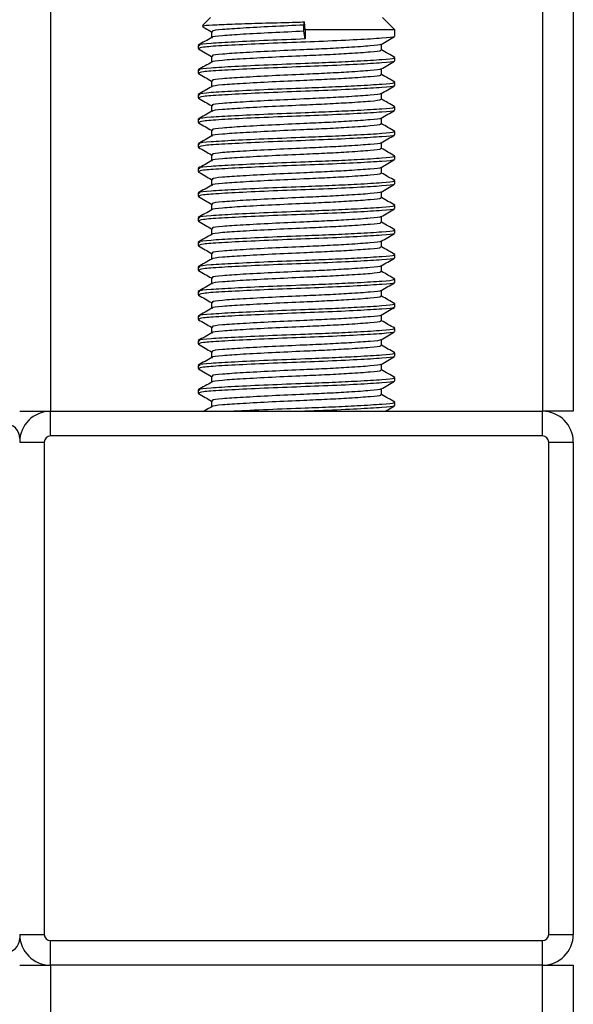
# Model space of a CAD drawing. Header units: millimetres. Extents: x 0 to 420, y 0 to 297.
# Tile 77 of 124: x 209.83 to 211.45, y 198.21 to 201.1. Entities that reach past the tile are written whole.
import ezdxf

# ---------------------------------------------------------------- set-up
doc = ezdxf.new("R2010")
doc.units = ezdxf.units.MM

msp = doc.modelspace()

# ---------------------------------------------------------------- linework, layer by layer
at = {"color": 7, "linetype": 'Continuous', "lineweight": 25}
for p, q in [((209.91918, 233.82723), (209.91918, 199.94886)), ((211.36081, 233.82723), (211.36081, 199.94886)), ((211.45091, 233.82723), (211.45091, 199.94886)), ((210.38771, 201.10217), (210.36431, 201.07877)), ((210.92832, 201.06613), (210.89228, 201.10217)), ((210.66161, 201.07964), (210.66301, 201.08898)), ((210.66161, 201.06162), (210.66161, 201.07964)), ((210.66499, 201.06613), (210.66301, 201.08898)), ((210.39068, 201.06056), (210.39068, 201.04306)), ((210.66499, 201.0391), (210.66161, 201.06162)), ((210.66499, 201.06613), (210.66499, 201.0391)), ((210.92832, 201.06613), (210.66499, 201.06613)), ((210.92832, 201.04708), (210.92832, 201.06613)), ((210.35167, 201.02006), (210.35167, 201.01102)), ((210.8893, 201.0065), (210.8893, 201.02407)), ((210.35207, 201.01039), (210.3545, 201.00999)), ((210.39068, 200.98848), (210.39068, 200.97098)), ((210.92832, 200.97499), (210.92832, 200.984)), ((210.35167, 200.94798), (210.35167, 200.93894)), ((210.35207, 200.93831), (210.3545, 200.93791)), ((210.8893, 200.93442), (210.8893, 200.95199)), ((210.39068, 200.9164), (210.39068, 200.8989)), ((210.92832, 200.90291), (210.92832, 200.91192)), ((210.35167, 200.8759), (210.35167, 200.86686)), ((210.8893, 200.86234), (210.8893, 200.87991)), ((210.35207, 200.86623), (210.3545, 200.86583)), ((210.39068, 200.84432), (210.39068, 200.82681)), ((210.92832, 200.83083), (210.92832, 200.83984)), ((210.35167, 200.80382), (210.35167, 200.79477)), ((210.35207, 200.79415), (210.3545, 200.79375)), ((210.8893, 200.79026), (210.8893, 200.80783)), ((210.39068, 200.77224), (210.39068, 200.75473)), ((210.92832, 200.75875), (210.92832, 200.76776)), ((210.35167, 200.73174), (210.35167, 200.72269)), ((210.8893, 200.71817), (210.8893, 200.73574)), ((210.35207, 200.72206), (210.3545, 200.72166)), ((210.39068, 200.70015), (210.39068, 200.68265)), ((210.92832, 200.68667), (210.92832, 200.69568)), ((210.35167, 200.65966), (210.35167, 200.65061)), ((210.35207, 200.64998), (210.3545, 200.64958)), ((210.8893, 200.64609), (210.8893, 200.66366)), ((210.39068, 200.62807), (210.39068, 200.61057)), ((210.92832, 200.61459), (210.92832, 200.6236)), ((210.35167, 200.58757), (210.35167, 200.57853)), ((210.8893, 200.57401), (210.8893, 200.59158)), ((210.35207, 200.5779), (210.3545, 200.5775)), ((210.39068, 200.55599), (210.39068, 200.53849)), ((210.92832, 200.5425), (210.92832, 200.55151)), ((210.35167, 200.51549), (210.35167, 200.50645)), ((210.35207, 200.50582), (210.3545, 200.50542)), ((210.8893, 200.50193), (210.8893, 200.5195)), ((210.39068, 200.48391), (210.39068, 200.46641)), ((210.92832, 200.47042), (210.92832, 200.47943)), ((210.35167, 200.44341), (210.35167, 200.43437)), ((210.8893, 200.42985), (210.8893, 200.44742)), ((210.35207, 200.43374), (210.3545, 200.43334)), ((210.39068, 200.41183), (210.39068, 200.39432)), ((210.92832, 200.39834), (210.92832, 200.40735)), ((210.35167, 200.37133), (210.35167, 200.36228)), ((210.35207, 200.36166), (210.3545, 200.36126)), ((210.8893, 200.35777), (210.8893, 200.37534)), ((210.39068, 200.33975), (210.39068, 200.32224)), ((210.92832, 200.32626), (210.92832, 200.33527)), ((210.35167, 200.29925), (210.35167, 200.2902)), ((210.8893, 200.28568), (210.8893, 200.30325)), ((210.35207, 200.28957), (210.3545, 200.28917)), ((210.39068, 200.26766), (210.39068, 200.25016)), ((210.92832, 200.25418), (210.92832, 200.26319)), ((210.35167, 200.22717), (210.35167, 200.21812)), ((210.35207, 200.21749), (210.3545, 200.21709)), ((210.8893, 200.2136), (210.8893, 200.23117)), ((210.39068, 200.19558), (210.39068, 200.17808)), ((210.92832, 200.1821), (210.92832, 200.19111)), ((210.35167, 200.15508), (210.35167, 200.14604)), ((210.8893, 200.14152), (210.8893, 200.15909)), ((210.35207, 200.14541), (210.3545, 200.14501)), ((210.39068, 200.1235), (210.39068, 200.106)), ((210.92832, 200.11001), (210.92832, 200.11902)), ((210.35167, 200.083), (210.35167, 200.07396)), ((210.35207, 200.07333), (210.3545, 200.07293)), ((210.8893, 200.06944), (210.8893, 200.08701)), ((210.39068, 200.05142), (210.39068, 200.03392)), ((210.92832, 200.03793), (210.92832, 200.04694)), ((210.35167, 200.01092), (210.35167, 200.00188)), ((210.8893, 199.99736), (210.8893, 200.01493)), ((210.35207, 200.00125), (210.3545, 200.00085)), ((210.39068, 199.97934), (210.39068, 199.96184)), ((209.82907, 199.94886), (209.91918, 199.94886)), ((209.91918, 199.87678), (209.91918, 199.94886)), ((209.91918, 199.94886), (211.36081, 199.94886)), ((210.92832, 199.96585), (210.92832, 199.97486)), ((211.45091, 199.94886), (211.36081, 199.94886)), ((211.36081, 199.87678), (211.36081, 199.94886)), ((211.36081, 199.87678), (209.91918, 199.87678)), ((209.82907, 199.85876), (209.90116, 199.85876)), ((209.90116, 199.85876), (209.90116, 198.41713)), ((211.37883, 198.41713), (211.37883, 199.85876)), ((211.37883, 199.85876), (211.45091, 199.85876)), ((211.45091, 199.85876), (211.45091, 198.41713)), ((209.82907, 198.41713), (209.90116, 198.41713)), ((209.91918, 198.39911), (211.36081, 198.39911)), ((209.91918, 198.32703), (209.91918, 198.39911)), ((211.36081, 198.32703), (211.36081, 198.39911)), ((211.37883, 198.41713), (211.45091, 198.41713)), ((209.82907, 198.32703), (209.91918, 198.32703)), ((211.36081, 198.32703), (209.91918, 198.32703)), ((209.91918, 198.32703), (209.91918, 197.89454)), ((211.36081, 197.89454), (211.36081, 198.32703)), ((211.36081, 198.32703), (211.45091, 198.32703)), ((211.45091, 198.32703), (211.45091, 197.89454))]:
    msp.add_line(p, q, dxfattribs=at)
for centre, radius, start, end in [((209.91918, 199.85876), 0.0901, 90, 180), ((211.36081, 199.85876), 0.0901, 0, 90), ((209.78582, 199.86957), 0.04325, 0, 90), ((209.91918, 199.85876), 0.01802, 90, 180), ((211.36081, 199.85876), 0.01802, 0, 90), ((209.78582, 198.40632), 0.04325, 270, 0), ((209.91918, 198.41713), 0.0901, 180, 270), ((209.91918, 198.41713), 0.01802, 180, 270), ((211.36081, 198.41713), 0.01802, 270, 0), ((211.36081, 198.41713), 0.0901, 270, 0)]:
    msp.add_arc(centre, radius, start, end, dxfattribs=at)
for points, knots in [([(210.36409, 201.07551), (210.36684, 201.07392), (210.37571, 201.06879), (210.38457, 201.06365), (210.39068, 201.06011)], [0, 0, 0, 0, 0.3105896, 1, 1, 1, 1]), ([(210.36617, 201.0769), (210.3664, 201.07743), (210.36699, 201.07881), (210.40294, 201.08098), (210.46567, 201.08326), (210.54849, 201.08591), (210.61746, 201.08782), (210.65525, 201.08878), (210.66301, 201.08898)], [0, 0, 0, 0, 0.127965, 0.3355013, 0.5431564, 0.74606, 0.9478924, 1, 1, 1, 1]), ([(210.66161, 201.07964), (210.6301, 201.07826), (210.5662, 201.07544), (210.48019, 201.07068), (210.41943, 201.06671), (210.38942, 201.06318), (210.39378, 201.06113), (210.39494, 201.06059)], [0, 0, 0, 0, 0.2274733, 0.46128, 0.686057, 0.9166289, 1, 1, 1, 1]), ([(210.39154, 201.04355), (210.38501, 201.03977), (210.37196, 201.03221), (210.3589, 201.02466), (210.35238, 201.02088)], [0, 0, 0, 0, 0.49989867, 1, 1, 1, 1]), ([(210.92422, 201.04603), (210.92463, 201.04577), (210.92743, 201.04402), (210.89259, 201.04122), (210.82235, 201.03674), (210.72193, 201.03209), (210.61089, 201.02818), (210.50348, 201.02354), (210.41691, 201.01907), (210.36073, 201.01526), (210.35629, 201.01238), (210.35419, 201.01102)], [0, 0, 0, 0, 0.020946, 0.1431057, 0.2683321, 0.3948123, 0.5164381, 0.6428345, 0.7681974, 0.8902633, 1, 1, 1, 1]), ([(210.66161, 201.06162), (210.63011, 201.06023), (210.56625, 201.05742), (210.48, 201.05266), (210.42011, 201.04869), (210.39062, 201.0455), (210.39341, 201.04378), (210.39375, 201.04357)], [0, 0, 0, 0, 0.2397753, 0.4862266, 0.7231599, 0.9662013, 1, 1, 1, 1]), ([(210.88807, 201.02336), (210.89459, 201.02713), (210.90763, 201.03469), (210.92068, 201.04224), (210.92721, 201.04602)], [0, 0, 0, 0, 0.4999098, 1, 1, 1, 1]), ([(210.66499, 201.0391), (210.62855, 201.03771), (210.55466, 201.0349), (210.45518, 201.03014), (210.38493, 201.02617), (210.35024, 201.02264), (210.35524, 201.0206), (210.35656, 201.02006)], [0, 0, 0, 0, 0.227753, 0.46184, 0.6868963, 0.9177483, 1, 1, 1, 1]), ([(210.88589, 201.02336), (210.88616, 201.02315), (210.88837, 201.02145), (210.85829, 201.0187), (210.8026, 201.01458), (210.73209, 201.01068), (210.65435, 201.00724), (210.56604, 201.00335), (210.48023, 200.9986), (210.41942, 200.99463), (210.38942, 200.9911), (210.39378, 200.98905), (210.39494, 200.9885)], [0, 0, 0, 0, 0.0170089, 0.1395429, 0.2651564, 0.3617182, 0.4550083, 0.5789794, 0.7064021, 0.8289037, 0.9545634, 1, 1, 1, 1]), ([(210.35277, 201.00998), (210.3593, 201.0062), (210.37194, 200.99889), (210.38457, 200.99157), (210.39068, 200.98803)], [0, 0, 0, 0, 0.51635581, 1, 1, 1, 1]), ([(210.88487, 201.00651), (210.88598, 201.00591), (210.88987, 201.0038), (210.8591, 201.00067), (210.80244, 200.99656), (210.73213, 200.99266), (210.65432, 200.98922), (210.56609, 200.98533), (210.48004, 200.98058), (210.4201, 200.97661), (210.39062, 200.97342), (210.39341, 200.9717), (210.39375, 200.97149)], [0, 0, 0, 0, 0.04909091, 0.17109626, 0.29616782, 0.39231299, 0.48520062, 0.60863681, 0.73550977, 0.85748287, 0.98260048, 1, 1, 1, 1]), ([(210.92761, 200.98484), (210.92108, 200.98862), (210.90831, 200.99601), (210.89554, 201.0034), (210.8893, 201.00702)], [0, 0, 0, 0, 0.51125952, 1, 1, 1, 1]), ([(210.39154, 200.97147), (210.38501, 200.96769), (210.37196, 200.96013), (210.3589, 200.95258), (210.35238, 200.9488)], [0, 0, 0, 0, 0.4998987, 1, 1, 1, 1]), ([(210.92317, 200.984), (210.92448, 200.98339), (210.92901, 200.98128), (210.8934, 200.97814), (210.82786, 200.97404), (210.74655, 200.97014), (210.65658, 200.96669), (210.55447, 200.96281), (210.45522, 200.95805), (210.38492, 200.95408), (210.35024, 200.95056), (210.35524, 200.94852), (210.35656, 200.94798)], [0, 0, 0, 0, 0.0482673, 0.1669875, 0.2886879, 0.3822403, 0.4726264, 0.5927373, 0.7161886, 0.8348774, 0.9566226, 1, 1, 1, 1]), ([(210.92422, 200.97395), (210.92463, 200.97369), (210.92743, 200.97194), (210.89259, 200.96914), (210.82235, 200.96466), (210.72193, 200.96001), (210.61089, 200.9561), (210.50348, 200.95146), (210.41691, 200.94699), (210.36073, 200.94318), (210.35629, 200.9403), (210.35419, 200.93894)], [0, 0, 0, 0, 0.020946, 0.1431057, 0.2683321, 0.3948123, 0.5164381, 0.6428345, 0.7681974, 0.8902633, 1, 1, 1, 1]), ([(210.88807, 200.95127), (210.89459, 200.95505), (210.90763, 200.96261), (210.92068, 200.97016), (210.92721, 200.97394)], [0, 0, 0, 0, 0.4999098, 1, 1, 1, 1]), ([(210.35277, 200.9379), (210.3593, 200.93412), (210.37194, 200.92681), (210.38457, 200.91949), (210.39068, 200.91595)], [0, 0, 0, 0, 0.5163558, 1, 1, 1, 1]), ([(210.88487, 200.93443), (210.88598, 200.93382), (210.88987, 200.93171), (210.8591, 200.92858), (210.80244, 200.92448), (210.73213, 200.92058), (210.65432, 200.91713), (210.56609, 200.91325), (210.48004, 200.9085), (210.4201, 200.90453), (210.39062, 200.90133), (210.39341, 200.89962), (210.39375, 200.89941)], [0, 0, 0, 0, 0.0490909, 0.1710963, 0.2961678, 0.392313, 0.4852006, 0.6086368, 0.7355098, 0.8574829, 0.9826005, 1, 1, 1, 1]), ([(210.88589, 200.95128), (210.88616, 200.95107), (210.88837, 200.94937), (210.85829, 200.94662), (210.8026, 200.9425), (210.73209, 200.9386), (210.65435, 200.93515), (210.56604, 200.93127), (210.48023, 200.92652), (210.41942, 200.92255), (210.38942, 200.91902), (210.39378, 200.91697), (210.39494, 200.91642)], [0, 0, 0, 0, 0.0170089, 0.1395429, 0.2651564, 0.3617182, 0.4550083, 0.5789794, 0.7064021, 0.8289037, 0.9545634, 1, 1, 1, 1]), ([(210.92761, 200.91276), (210.92108, 200.91653), (210.90831, 200.92393), (210.89554, 200.93132), (210.8893, 200.93494)], [0, 0, 0, 0, 0.5112595, 1, 1, 1, 1]), ([(210.39154, 200.89939), (210.38501, 200.89561), (210.37196, 200.88805), (210.3589, 200.88049), (210.35238, 200.87671)], [0, 0, 0, 0, 0.4998987, 1, 1, 1, 1]), ([(210.92317, 200.91192), (210.92448, 200.91131), (210.92901, 200.9092), (210.8934, 200.90606), (210.82786, 200.90196), (210.74655, 200.89805), (210.65658, 200.89461), (210.55447, 200.89073), (210.45522, 200.88597), (210.38492, 200.882), (210.35024, 200.87848), (210.35524, 200.87644), (210.35656, 200.8759)], [0, 0, 0, 0, 0.04826734, 0.16698745, 0.28868792, 0.3822403, 0.47262643, 0.59273734, 0.71618864, 0.8348774, 0.95662262, 1, 1, 1, 1]), ([(210.92422, 200.90187), (210.92463, 200.90161), (210.92743, 200.89986), (210.89259, 200.89706), (210.82235, 200.89258), (210.72193, 200.88793), (210.61089, 200.88402), (210.50348, 200.87938), (210.41691, 200.8749), (210.36073, 200.8711), (210.35629, 200.86822), (210.35419, 200.86686)], [0, 0, 0, 0, 0.020946, 0.1431057, 0.2683321, 0.3948123, 0.5164381, 0.6428345, 0.7681974, 0.8902633, 1, 1, 1, 1]), ([(210.88807, 200.87919), (210.89459, 200.88297), (210.90763, 200.89053), (210.92068, 200.89808), (210.92721, 200.90186)], [0, 0, 0, 0, 0.4999098, 1, 1, 1, 1]), ([(210.88589, 200.87919), (210.88616, 200.87899), (210.88837, 200.87729), (210.85829, 200.87453), (210.8026, 200.87042), (210.73209, 200.86652), (210.65435, 200.86307), (210.56604, 200.85919), (210.48023, 200.85444), (210.41942, 200.85047), (210.38942, 200.84694), (210.39378, 200.84489), (210.39494, 200.84434)], [0, 0, 0, 0, 0.0170089, 0.1395429, 0.2651564, 0.3617182, 0.4550083, 0.5789794, 0.7064021, 0.8289037, 0.9545634, 1, 1, 1, 1]), ([(210.35277, 200.86582), (210.3593, 200.86204), (210.37194, 200.85472), (210.38457, 200.84741), (210.39068, 200.84387)], [0, 0, 0, 0, 0.5163558, 1, 1, 1, 1]), ([(210.88487, 200.86235), (210.88598, 200.86174), (210.88987, 200.85963), (210.8591, 200.8565), (210.80244, 200.8524), (210.73213, 200.8485), (210.65432, 200.84505), (210.56609, 200.84117), (210.48004, 200.83642), (210.4201, 200.83245), (210.39062, 200.82925), (210.39341, 200.82754), (210.39375, 200.82733)], [0, 0, 0, 0, 0.0490909, 0.1710963, 0.2961678, 0.392313, 0.4852006, 0.6086368, 0.7355098, 0.8574829, 0.9826005, 1, 1, 1, 1]), ([(210.92761, 200.84067), (210.92108, 200.84445), (210.90831, 200.85184), (210.89554, 200.85924), (210.8893, 200.86286)], [0, 0, 0, 0, 0.5112595, 1, 1, 1, 1]), ([(210.39154, 200.82731), (210.38501, 200.82353), (210.37196, 200.81597), (210.3589, 200.80841), (210.35238, 200.80463)], [0, 0, 0, 0, 0.4998987, 1, 1, 1, 1]), ([(210.92317, 200.83984), (210.92448, 200.83923), (210.92901, 200.83711), (210.8934, 200.83398), (210.82786, 200.82987), (210.74655, 200.82597), (210.65658, 200.82253), (210.55447, 200.81865), (210.45522, 200.81389), (210.38492, 200.80992), (210.35024, 200.8064), (210.35524, 200.80436), (210.35656, 200.80382)], [0, 0, 0, 0, 0.04826734, 0.16698745, 0.28868792, 0.3822403, 0.47262643, 0.59273734, 0.71618864, 0.8348774, 0.95662262, 1, 1, 1, 1]), ([(210.92422, 200.82978), (210.92463, 200.82953), (210.92743, 200.82778), (210.89259, 200.82498), (210.82235, 200.8205), (210.72193, 200.81585), (210.61089, 200.81194), (210.50348, 200.80729), (210.41691, 200.80282), (210.36073, 200.79901), (210.35629, 200.79614), (210.35419, 200.79477)], [0, 0, 0, 0, 0.020946, 0.1431057, 0.2683321, 0.3948123, 0.5164381, 0.6428345, 0.7681974, 0.8902633, 1, 1, 1, 1]), ([(210.88807, 200.80711), (210.89459, 200.81089), (210.90763, 200.81845), (210.92068, 200.826), (210.92721, 200.82978)], [0, 0, 0, 0, 0.4999098, 1, 1, 1, 1]), ([(210.35277, 200.79374), (210.3593, 200.78996), (210.37194, 200.78264), (210.38457, 200.77532), (210.39068, 200.77178)], [0, 0, 0, 0, 0.5163558, 1, 1, 1, 1]), ([(210.88487, 200.79027), (210.88598, 200.78966), (210.88987, 200.78755), (210.8591, 200.78442), (210.80244, 200.78032), (210.73213, 200.77642), (210.65432, 200.77297), (210.56609, 200.76909), (210.48004, 200.76434), (210.4201, 200.76036), (210.39062, 200.75717), (210.39341, 200.75545), (210.39375, 200.75525)], [0, 0, 0, 0, 0.0490909, 0.1710963, 0.2961678, 0.392313, 0.4852006, 0.6086368, 0.7355098, 0.8574829, 0.9826005, 1, 1, 1, 1]), ([(210.88589, 200.80711), (210.88616, 200.80691), (210.88837, 200.80521), (210.85829, 200.80245), (210.8026, 200.79834), (210.73209, 200.79444), (210.65435, 200.79099), (210.56604, 200.78711), (210.48023, 200.78236), (210.41942, 200.77838), (210.38942, 200.77486), (210.39378, 200.7728), (210.39494, 200.77226)], [0, 0, 0, 0, 0.0170089, 0.1395429, 0.2651564, 0.3617182, 0.4550083, 0.5789794, 0.7064021, 0.8289037, 0.9545634, 1, 1, 1, 1]), ([(210.92761, 200.76859), (210.92108, 200.77237), (210.90831, 200.77976), (210.89554, 200.78716), (210.8893, 200.79077)], [0, 0, 0, 0, 0.5112595, 1, 1, 1, 1]), ([(210.39154, 200.75523), (210.38501, 200.75145), (210.37196, 200.74389), (210.3589, 200.73633), (210.35238, 200.73255)], [0, 0, 0, 0, 0.4998987, 1, 1, 1, 1]), ([(210.92317, 200.76776), (210.92448, 200.76715), (210.92901, 200.76503), (210.8934, 200.7619), (210.82786, 200.75779), (210.74655, 200.75389), (210.65658, 200.75045), (210.55447, 200.74656), (210.45522, 200.74181), (210.38492, 200.73784), (210.35024, 200.73432), (210.35524, 200.73227), (210.35656, 200.73174)], [0, 0, 0, 0, 0.04826734, 0.16698745, 0.28868792, 0.3822403, 0.47262643, 0.59273734, 0.71618864, 0.8348774, 0.95662262, 1, 1, 1, 1]), ([(210.92422, 200.7577), (210.92463, 200.75745), (210.92743, 200.7557), (210.89259, 200.75289), (210.82235, 200.74842), (210.72193, 200.74377), (210.61089, 200.73986), (210.50348, 200.73521), (210.41691, 200.73074), (210.36073, 200.72693), (210.35629, 200.72405), (210.35419, 200.72269)], [0, 0, 0, 0, 0.02094603, 0.1431057, 0.26833207, 0.39481226, 0.5164381, 0.64283453, 0.76819743, 0.89026332, 1, 1, 1, 1]), ([(210.88807, 200.73503), (210.89459, 200.73881), (210.90763, 200.74636), (210.92068, 200.75392), (210.92721, 200.75769)], [0, 0, 0, 0, 0.4999098, 1, 1, 1, 1]), ([(210.88589, 200.73503), (210.88616, 200.73482), (210.88837, 200.73313), (210.85829, 200.73037), (210.8026, 200.72625), (210.73209, 200.72236), (210.65435, 200.71891), (210.56604, 200.71503), (210.48023, 200.71027), (210.41942, 200.7063), (210.38942, 200.70277), (210.39378, 200.70072), (210.39494, 200.70018)], [0, 0, 0, 0, 0.0170089, 0.1395429, 0.2651564, 0.3617182, 0.4550083, 0.5789794, 0.7064021, 0.8289037, 0.9545634, 1, 1, 1, 1]), ([(210.35277, 200.72165), (210.3593, 200.71788), (210.37194, 200.71056), (210.38457, 200.70324), (210.39068, 200.6997)], [0, 0, 0, 0, 0.5163558, 1, 1, 1, 1]), ([(210.88487, 200.71818), (210.88598, 200.71758), (210.88987, 200.71547), (210.8591, 200.71234), (210.80244, 200.70824), (210.73213, 200.70433), (210.65432, 200.70089), (210.56609, 200.69701), (210.48004, 200.69225), (210.4201, 200.68828), (210.39062, 200.68509), (210.39341, 200.68337), (210.39375, 200.68316)], [0, 0, 0, 0, 0.04909091, 0.17109626, 0.29616782, 0.39231299, 0.48520062, 0.60863681, 0.73550977, 0.85748287, 0.98260048, 1, 1, 1, 1]), ([(210.92761, 200.69651), (210.92108, 200.70029), (210.90831, 200.70768), (210.89554, 200.71508), (210.8893, 200.71869)], [0, 0, 0, 0, 0.5112595, 1, 1, 1, 1]), ([(210.39154, 200.68315), (210.38501, 200.67937), (210.37196, 200.67181), (210.3589, 200.66425), (210.35238, 200.66047)], [0, 0, 0, 0, 0.4998987, 1, 1, 1, 1]), ([(210.92317, 200.69568), (210.92448, 200.69507), (210.92901, 200.69295), (210.8934, 200.68981), (210.82786, 200.68571), (210.74655, 200.68181), (210.65658, 200.67836), (210.55447, 200.67448), (210.45522, 200.66973), (210.38492, 200.66576), (210.35024, 200.66224), (210.35524, 200.66019), (210.35656, 200.65966)], [0, 0, 0, 0, 0.0482673, 0.1669875, 0.2886879, 0.3822403, 0.4726264, 0.5927373, 0.7161886, 0.8348774, 0.9566226, 1, 1, 1, 1]), ([(210.92422, 200.68562), (210.92463, 200.68536), (210.92743, 200.68361), (210.89259, 200.68081), (210.82235, 200.67634), (210.72193, 200.67168), (210.61089, 200.66778), (210.50348, 200.66313), (210.41691, 200.65866), (210.36073, 200.65485), (210.35629, 200.65197), (210.35419, 200.65061)], [0, 0, 0, 0, 0.020946, 0.1431057, 0.2683321, 0.3948123, 0.5164381, 0.6428345, 0.7681974, 0.8902633, 1, 1, 1, 1]), ([(210.88807, 200.66295), (210.89459, 200.66673), (210.90763, 200.67428), (210.92068, 200.68184), (210.92721, 200.68561)], [0, 0, 0, 0, 0.4999098, 1, 1, 1, 1]), ([(210.35277, 200.64957), (210.3593, 200.6458), (210.37194, 200.63848), (210.38457, 200.63116), (210.39068, 200.62762)], [0, 0, 0, 0, 0.5163558, 1, 1, 1, 1]), ([(210.88487, 200.6461), (210.88598, 200.6455), (210.88987, 200.64339), (210.8591, 200.64026), (210.80244, 200.63615), (210.73213, 200.63225), (210.65432, 200.62881), (210.56609, 200.62493), (210.48004, 200.62017), (210.4201, 200.6162), (210.39062, 200.61301), (210.39341, 200.61129), (210.39375, 200.61108)], [0, 0, 0, 0, 0.0490909, 0.1710963, 0.2961678, 0.392313, 0.4852006, 0.6086368, 0.7355098, 0.8574829, 0.9826005, 1, 1, 1, 1]), ([(210.88589, 200.66295), (210.88616, 200.66274), (210.88837, 200.66104), (210.85829, 200.65829), (210.8026, 200.65417), (210.73209, 200.65027), (210.65435, 200.64683), (210.56604, 200.64295), (210.48023, 200.63819), (210.41942, 200.63422), (210.38942, 200.63069), (210.39378, 200.62864), (210.39494, 200.6281)], [0, 0, 0, 0, 0.0170089, 0.1395429, 0.2651564, 0.3617182, 0.4550083, 0.5789794, 0.7064021, 0.8289037, 0.9545634, 1, 1, 1, 1]), ([(210.92761, 200.62443), (210.92108, 200.62821), (210.90831, 200.6356), (210.89554, 200.643), (210.8893, 200.64661)], [0, 0, 0, 0, 0.5112595, 1, 1, 1, 1]), ([(210.39154, 200.61106), (210.38501, 200.60728), (210.37196, 200.59972), (210.3589, 200.59217), (210.35238, 200.58839)], [0, 0, 0, 0, 0.4998987, 1, 1, 1, 1]), ([(210.92317, 200.6236), (210.92448, 200.62298), (210.92901, 200.62087), (210.8934, 200.61773), (210.82786, 200.61363), (210.74655, 200.60973), (210.65658, 200.60628), (210.55447, 200.6024), (210.45522, 200.59765), (210.38492, 200.59368), (210.35024, 200.59016), (210.35524, 200.58811), (210.35656, 200.58757)], [0, 0, 0, 0, 0.0482673, 0.1669875, 0.2886879, 0.3822403, 0.4726264, 0.5927373, 0.7161886, 0.8348774, 0.9566226, 1, 1, 1, 1]), ([(210.92422, 200.61354), (210.92463, 200.61328), (210.92743, 200.61153), (210.89259, 200.60873), (210.82235, 200.60426), (210.72193, 200.5996), (210.61089, 200.59569), (210.50348, 200.59105), (210.41691, 200.58658), (210.36073, 200.58277), (210.35629, 200.57989), (210.35419, 200.57853)], [0, 0, 0, 0, 0.020946, 0.1431057, 0.2683321, 0.3948123, 0.5164381, 0.6428345, 0.7681974, 0.8902633, 1, 1, 1, 1]), ([(210.88807, 200.59087), (210.89459, 200.59464), (210.90763, 200.6022), (210.92068, 200.60975), (210.92721, 200.61353)], [0, 0, 0, 0, 0.4999098, 1, 1, 1, 1]), ([(210.88589, 200.59087), (210.88616, 200.59066), (210.88837, 200.58896), (210.85829, 200.58621), (210.8026, 200.58209), (210.73209, 200.57819), (210.65435, 200.57475), (210.56604, 200.57086), (210.48023, 200.56611), (210.41942, 200.56214), (210.38942, 200.55861), (210.39378, 200.55656), (210.39494, 200.55601)], [0, 0, 0, 0, 0.0170089, 0.1395429, 0.2651564, 0.3617182, 0.4550083, 0.5789794, 0.7064021, 0.8289037, 0.9545634, 1, 1, 1, 1]), ([(210.35277, 200.57749), (210.3593, 200.57371), (210.37194, 200.5664), (210.38457, 200.55908), (210.39068, 200.55554)], [0, 0, 0, 0, 0.5163558, 1, 1, 1, 1]), ([(210.88487, 200.57402), (210.88598, 200.57342), (210.88987, 200.57131), (210.8591, 200.56818), (210.80244, 200.56407), (210.73213, 200.56017), (210.65432, 200.55673), (210.56609, 200.55284), (210.48004, 200.54809), (210.4201, 200.54412), (210.39062, 200.54093), (210.39341, 200.53921), (210.39375, 200.539)], [0, 0, 0, 0, 0.0490909, 0.1710963, 0.2961678, 0.392313, 0.4852006, 0.6086368, 0.7355098, 0.8574829, 0.9826005, 1, 1, 1, 1]), ([(210.92761, 200.55235), (210.92108, 200.55613), (210.90831, 200.56352), (210.89554, 200.57091), (210.8893, 200.57453)], [0, 0, 0, 0, 0.5112595, 1, 1, 1, 1]), ([(210.39154, 200.53898), (210.38501, 200.5352), (210.37196, 200.52764), (210.3589, 200.52009), (210.35238, 200.51631)], [0, 0, 0, 0, 0.49989867, 1, 1, 1, 1]), ([(210.92317, 200.55151), (210.92448, 200.5509), (210.92901, 200.54879), (210.8934, 200.54565), (210.82786, 200.54155), (210.74655, 200.53765), (210.65658, 200.5342), (210.55447, 200.53032), (210.45522, 200.52557), (210.38492, 200.52159), (210.35024, 200.51807), (210.35524, 200.51603), (210.35656, 200.51549)], [0, 0, 0, 0, 0.0482673, 0.1669875, 0.2886879, 0.3822403, 0.4726264, 0.5927373, 0.7161886, 0.8348774, 0.9566226, 1, 1, 1, 1]), ([(210.92422, 200.54146), (210.92463, 200.5412), (210.92743, 200.53945), (210.89259, 200.53665), (210.82235, 200.53217), (210.72193, 200.52752), (210.61089, 200.52361), (210.50348, 200.51897), (210.41691, 200.5145), (210.36073, 200.51069), (210.35629, 200.50781), (210.35419, 200.50645)], [0, 0, 0, 0, 0.020946, 0.1431057, 0.2683321, 0.3948123, 0.5164381, 0.6428345, 0.7681974, 0.8902633, 1, 1, 1, 1]), ([(210.88807, 200.51879), (210.89459, 200.52256), (210.90763, 200.53012), (210.92068, 200.53767), (210.92721, 200.54145)], [0, 0, 0, 0, 0.4999098, 1, 1, 1, 1]), ([(210.35277, 200.50541), (210.3593, 200.50163), (210.37194, 200.49432), (210.38457, 200.487), (210.39068, 200.48346)], [0, 0, 0, 0, 0.5163558, 1, 1, 1, 1]), ([(210.88487, 200.50194), (210.88598, 200.50133), (210.88987, 200.49923), (210.8591, 200.49609), (210.80244, 200.49199), (210.73213, 200.48809), (210.65432, 200.48464), (210.56609, 200.48076), (210.48004, 200.47601), (210.4201, 200.47204), (210.39062, 200.46885), (210.39341, 200.46713), (210.39375, 200.46692)], [0, 0, 0, 0, 0.0490909, 0.1710963, 0.2961678, 0.392313, 0.4852006, 0.6086368, 0.7355098, 0.8574829, 0.9826005, 1, 1, 1, 1]), ([(210.88589, 200.51879), (210.88616, 200.51858), (210.88837, 200.51688), (210.85829, 200.51413), (210.8026, 200.51001), (210.73209, 200.50611), (210.65435, 200.50266), (210.56604, 200.49878), (210.48023, 200.49403), (210.41942, 200.49006), (210.38942, 200.48653), (210.39378, 200.48448), (210.39494, 200.48393)], [0, 0, 0, 0, 0.0170089, 0.1395429, 0.2651564, 0.3617182, 0.4550083, 0.5789794, 0.7064021, 0.8289037, 0.9545634, 1, 1, 1, 1]), ([(210.92761, 200.48027), (210.92108, 200.48404), (210.90831, 200.49144), (210.89554, 200.49883), (210.8893, 200.50245)], [0, 0, 0, 0, 0.5112595, 1, 1, 1, 1]), ([(210.39154, 200.4669), (210.38501, 200.46312), (210.37196, 200.45556), (210.3589, 200.448), (210.35238, 200.44422)], [0, 0, 0, 0, 0.4998987, 1, 1, 1, 1]), ([(210.92317, 200.47943), (210.92448, 200.47882), (210.92901, 200.47671), (210.8934, 200.47357), (210.82786, 200.46947), (210.74655, 200.46556), (210.65658, 200.46212), (210.55447, 200.45824), (210.45522, 200.45348), (210.38492, 200.44951), (210.35024, 200.44599), (210.35524, 200.44395), (210.35656, 200.44341)], [0, 0, 0, 0, 0.0482673, 0.1669875, 0.2886879, 0.3822403, 0.4726264, 0.5927373, 0.7161886, 0.8348774, 0.9566226, 1, 1, 1, 1]), ([(210.92422, 200.46938), (210.92463, 200.46912), (210.92743, 200.46737), (210.89259, 200.46457), (210.82235, 200.46009), (210.72193, 200.45544), (210.61089, 200.45153), (210.50348, 200.44689), (210.41691, 200.44241), (210.36073, 200.43861), (210.35629, 200.43573), (210.35419, 200.43437)], [0, 0, 0, 0, 0.020946, 0.1431057, 0.2683321, 0.3948123, 0.5164381, 0.6428345, 0.7681974, 0.8902633, 1, 1, 1, 1]), ([(210.88807, 200.4467), (210.89459, 200.45048), (210.90763, 200.45804), (210.92068, 200.46559), (210.92721, 200.46937)], [0, 0, 0, 0, 0.4999098, 1, 1, 1, 1]), ([(210.88589, 200.44671), (210.88616, 200.4465), (210.88837, 200.4448), (210.85829, 200.44204), (210.8026, 200.43793), (210.73209, 200.43403), (210.65435, 200.43058), (210.56604, 200.4267), (210.48023, 200.42195), (210.41942, 200.41798), (210.38942, 200.41445), (210.39378, 200.4124), (210.39494, 200.41185)], [0, 0, 0, 0, 0.0170089, 0.1395429, 0.2651564, 0.3617182, 0.4550083, 0.5789794, 0.7064021, 0.8289037, 0.9545634, 1, 1, 1, 1]), ([(210.35277, 200.43333), (210.3593, 200.42955), (210.37194, 200.42224), (210.38457, 200.41492), (210.39068, 200.41138)], [0, 0, 0, 0, 0.5163558, 1, 1, 1, 1]), ([(210.88487, 200.42986), (210.88598, 200.42925), (210.88987, 200.42714), (210.8591, 200.42401), (210.80244, 200.41991), (210.73213, 200.41601), (210.65432, 200.41256), (210.56609, 200.40868), (210.48004, 200.40393), (210.4201, 200.39996), (210.39062, 200.39676), (210.39341, 200.39505), (210.39375, 200.39484)], [0, 0, 0, 0, 0.04909091, 0.17109626, 0.29616782, 0.39231299, 0.48520062, 0.60863681, 0.73550977, 0.85748287, 0.98260048, 1, 1, 1, 1]), ([(210.92761, 200.40818), (210.92108, 200.41196), (210.90831, 200.41935), (210.89554, 200.42675), (210.8893, 200.43037)], [0, 0, 0, 0, 0.5112595, 1, 1, 1, 1]), ([(210.39154, 200.39482), (210.38501, 200.39104), (210.37196, 200.38348), (210.3589, 200.37592), (210.35238, 200.37214)], [0, 0, 0, 0, 0.4998987, 1, 1, 1, 1]), ([(210.92317, 200.40735), (210.92448, 200.40674), (210.92901, 200.40462), (210.8934, 200.40149), (210.82786, 200.39738), (210.74655, 200.39348), (210.65658, 200.39004), (210.55447, 200.38616), (210.45522, 200.3814), (210.38492, 200.37743), (210.35024, 200.37391), (210.35524, 200.37187), (210.35656, 200.37133)], [0, 0, 0, 0, 0.04826734, 0.16698745, 0.28868792, 0.3822403, 0.47262643, 0.59273734, 0.71618864, 0.8348774, 0.95662262, 1, 1, 1, 1]), ([(210.92422, 200.39729), (210.92463, 200.39704), (210.92743, 200.39529), (210.89259, 200.39249), (210.82235, 200.38801), (210.72193, 200.38336), (210.61089, 200.37945), (210.50348, 200.3748), (210.41691, 200.37033), (210.36073, 200.36652), (210.35629, 200.36365), (210.35419, 200.36228)], [0, 0, 0, 0, 0.020946, 0.1431057, 0.2683321, 0.3948123, 0.5164381, 0.6428345, 0.7681974, 0.8902633, 1, 1, 1, 1]), ([(210.88807, 200.37462), (210.89459, 200.3784), (210.90763, 200.38596), (210.92068, 200.39351), (210.92721, 200.39729)], [0, 0, 0, 0, 0.4999098, 1, 1, 1, 1]), ([(210.35277, 200.36125), (210.3593, 200.35747), (210.37194, 200.35015), (210.38457, 200.34283), (210.39068, 200.3393)], [0, 0, 0, 0, 0.5163558, 1, 1, 1, 1]), ([(210.88487, 200.35778), (210.88598, 200.35717), (210.88987, 200.35506), (210.8591, 200.35193), (210.80244, 200.34783), (210.73213, 200.34393), (210.65432, 200.34048), (210.56609, 200.3366), (210.48004, 200.33185), (210.4201, 200.32787), (210.39062, 200.32468), (210.39341, 200.32297), (210.39375, 200.32276)], [0, 0, 0, 0, 0.04909091, 0.17109626, 0.29616782, 0.39231299, 0.48520062, 0.60863681, 0.73550977, 0.85748287, 0.98260048, 1, 1, 1, 1]), ([(210.88589, 200.37462), (210.88616, 200.37442), (210.88837, 200.37272), (210.85829, 200.36996), (210.8026, 200.36585), (210.73209, 200.36195), (210.65435, 200.3585), (210.56604, 200.35462), (210.48023, 200.34987), (210.41942, 200.3459), (210.38942, 200.34237), (210.39378, 200.34031), (210.39494, 200.33977)], [0, 0, 0, 0, 0.0170089, 0.1395429, 0.2651564, 0.3617182, 0.4550083, 0.5789794, 0.7064021, 0.8289037, 0.9545634, 1, 1, 1, 1]), ([(210.92761, 200.3361), (210.92108, 200.33988), (210.90831, 200.34727), (210.89554, 200.35467), (210.8893, 200.35828)], [0, 0, 0, 0, 0.5112595, 1, 1, 1, 1]), ([(210.39154, 200.32274), (210.38501, 200.31896), (210.37196, 200.3114), (210.3589, 200.30384), (210.35238, 200.30006)], [0, 0, 0, 0, 0.4998987, 1, 1, 1, 1]), ([(210.92317, 200.33527), (210.92448, 200.33466), (210.92901, 200.33254), (210.8934, 200.32941), (210.82786, 200.3253), (210.74655, 200.3214), (210.65658, 200.31796), (210.55447, 200.31407), (210.45522, 200.30932), (210.38492, 200.30535), (210.35024, 200.30183), (210.35524, 200.29978), (210.35656, 200.29925)], [0, 0, 0, 0, 0.0482673, 0.1669875, 0.2886879, 0.3822403, 0.4726264, 0.5927373, 0.7161886, 0.8348774, 0.9566226, 1, 1, 1, 1]), ([(210.92422, 200.32521), (210.92463, 200.32496), (210.92743, 200.32321), (210.89259, 200.32041), (210.82235, 200.31593), (210.72193, 200.31128), (210.61089, 200.30737), (210.50348, 200.30272), (210.41691, 200.29825), (210.36073, 200.29444), (210.35629, 200.29157), (210.35419, 200.2902)], [0, 0, 0, 0, 0.020946, 0.1431057, 0.2683321, 0.3948123, 0.5164381, 0.6428345, 0.7681974, 0.8902633, 1, 1, 1, 1]), ([(210.88807, 200.30254), (210.89459, 200.30632), (210.90763, 200.31387), (210.92068, 200.32143), (210.92721, 200.3252)], [0, 0, 0, 0, 0.4999098, 1, 1, 1, 1]), ([(210.88589, 200.30254), (210.88616, 200.30233), (210.88837, 200.30064), (210.85829, 200.29788), (210.8026, 200.29376), (210.73209, 200.28987), (210.65435, 200.28642), (210.56604, 200.28254), (210.48023, 200.27778), (210.41942, 200.27381), (210.38942, 200.27028), (210.39378, 200.26823), (210.39494, 200.26769)], [0, 0, 0, 0, 0.0170089, 0.1395429, 0.2651564, 0.3617182, 0.4550083, 0.5789794, 0.7064021, 0.8289037, 0.9545634, 1, 1, 1, 1]), ([(210.35277, 200.28916), (210.3593, 200.28539), (210.37194, 200.27807), (210.38457, 200.27075), (210.39068, 200.26721)], [0, 0, 0, 0, 0.5163558, 1, 1, 1, 1]), ([(210.88487, 200.28569), (210.88598, 200.28509), (210.88987, 200.28298), (210.8591, 200.27985), (210.80244, 200.27575), (210.73213, 200.27184), (210.65432, 200.2684), (210.56609, 200.26452), (210.48004, 200.25976), (210.4201, 200.25579), (210.39062, 200.2526), (210.39341, 200.25088), (210.39375, 200.25067)], [0, 0, 0, 0, 0.0490909, 0.1710963, 0.2961678, 0.392313, 0.4852006, 0.6086368, 0.7355098, 0.8574829, 0.9826005, 1, 1, 1, 1]), ([(210.92761, 200.26402), (210.92108, 200.2678), (210.90831, 200.27519), (210.89554, 200.28259), (210.8893, 200.2862)], [0, 0, 0, 0, 0.5112595, 1, 1, 1, 1]), ([(210.39154, 200.25066), (210.38501, 200.24688), (210.37196, 200.23932), (210.3589, 200.23176), (210.35238, 200.22798)], [0, 0, 0, 0, 0.4998987, 1, 1, 1, 1]), ([(210.92317, 200.26319), (210.92448, 200.26258), (210.92901, 200.26046), (210.8934, 200.25732), (210.82786, 200.25322), (210.74655, 200.24932), (210.65658, 200.24587), (210.55447, 200.24199), (210.45522, 200.23724), (210.38492, 200.23327), (210.35024, 200.22975), (210.35524, 200.2277), (210.35656, 200.22717)], [0, 0, 0, 0, 0.04826734, 0.16698745, 0.28868792, 0.3822403, 0.47262643, 0.59273734, 0.71618864, 0.8348774, 0.95662262, 1, 1, 1, 1]), ([(210.92422, 200.25313), (210.92463, 200.25287), (210.92743, 200.25112), (210.89259, 200.24832), (210.82235, 200.24385), (210.72193, 200.23919), (210.61089, 200.23529), (210.50348, 200.23064), (210.41691, 200.22617), (210.36073, 200.22236), (210.35629, 200.21948), (210.35419, 200.21812)], [0, 0, 0, 0, 0.020946, 0.1431057, 0.2683321, 0.3948123, 0.5164381, 0.6428345, 0.7681974, 0.8902633, 1, 1, 1, 1]), ([(210.88807, 200.23046), (210.89459, 200.23424), (210.90763, 200.24179), (210.92068, 200.24935), (210.92721, 200.25312)], [0, 0, 0, 0, 0.4999098, 1, 1, 1, 1]), ([(210.35277, 200.21708), (210.3593, 200.21331), (210.37194, 200.20599), (210.38457, 200.19867), (210.39068, 200.19513)], [0, 0, 0, 0, 0.5163558, 1, 1, 1, 1]), ([(210.88487, 200.21361), (210.88598, 200.21301), (210.88987, 200.2109), (210.8591, 200.20777), (210.80244, 200.20366), (210.73213, 200.19976), (210.65432, 200.19632), (210.56609, 200.19244), (210.48004, 200.18768), (210.4201, 200.18371), (210.39062, 200.18052), (210.39341, 200.1788), (210.39375, 200.17859)], [0, 0, 0, 0, 0.0490909, 0.1710963, 0.2961678, 0.392313, 0.4852006, 0.6086368, 0.7355098, 0.8574829, 0.9826005, 1, 1, 1, 1]), ([(210.88589, 200.23046), (210.88616, 200.23025), (210.88837, 200.22855), (210.85829, 200.2258), (210.8026, 200.22168), (210.73209, 200.21778), (210.65435, 200.21434), (210.56604, 200.21046), (210.48023, 200.2057), (210.41942, 200.20173), (210.38942, 200.1982), (210.39378, 200.19615), (210.39494, 200.19561)], [0, 0, 0, 0, 0.01700891, 0.13954292, 0.26515642, 0.36171819, 0.45500832, 0.57897936, 0.70640208, 0.8289037, 0.95456345, 1, 1, 1, 1]), ([(210.92761, 200.19194), (210.92108, 200.19572), (210.90831, 200.20311), (210.89554, 200.21051), (210.8893, 200.21412)], [0, 0, 0, 0, 0.5112595, 1, 1, 1, 1]), ([(210.39154, 200.17857), (210.38501, 200.1748), (210.37196, 200.16723), (210.3589, 200.15968), (210.35238, 200.1559)], [0, 0, 0, 0, 0.4998987, 1, 1, 1, 1]), ([(210.92317, 200.19111), (210.92448, 200.19049), (210.92901, 200.18838), (210.8934, 200.18524), (210.82786, 200.18114), (210.74655, 200.17724), (210.65658, 200.17379), (210.55447, 200.16991), (210.45522, 200.16516), (210.38492, 200.16119), (210.35024, 200.15767), (210.35524, 200.15562), (210.35656, 200.15508)], [0, 0, 0, 0, 0.04826734, 0.16698745, 0.28868792, 0.3822403, 0.47262643, 0.59273734, 0.71618864, 0.8348774, 0.95662262, 1, 1, 1, 1]), ([(210.92422, 200.18105), (210.92463, 200.18079), (210.92743, 200.17904), (210.89259, 200.17624), (210.82235, 200.17177), (210.72193, 200.16711), (210.61089, 200.1632), (210.50348, 200.15856), (210.41691, 200.15409), (210.36073, 200.15028), (210.35629, 200.1474), (210.35419, 200.14604)], [0, 0, 0, 0, 0.02094603, 0.1431057, 0.26833207, 0.39481226, 0.5164381, 0.64283453, 0.76819743, 0.89026332, 1, 1, 1, 1]), ([(210.88807, 200.15838), (210.89459, 200.16215), (210.90763, 200.16971), (210.92068, 200.17726), (210.92721, 200.18104)], [0, 0, 0, 0, 0.4999098, 1, 1, 1, 1]), ([(210.88589, 200.15838), (210.88616, 200.15817), (210.88837, 200.15647), (210.85829, 200.15372), (210.8026, 200.1496), (210.73209, 200.1457), (210.65435, 200.14226), (210.56604, 200.13837), (210.48023, 200.13362), (210.41942, 200.12965), (210.38942, 200.12612), (210.39378, 200.12407), (210.39494, 200.12353)], [0, 0, 0, 0, 0.0170089, 0.1395429, 0.2651564, 0.3617182, 0.4550083, 0.5789794, 0.7064021, 0.8289037, 0.9545634, 1, 1, 1, 1]), ([(210.35277, 200.145), (210.3593, 200.14122), (210.37194, 200.13391), (210.38457, 200.12659), (210.39068, 200.12305)], [0, 0, 0, 0, 0.5163558, 1, 1, 1, 1]), ([(210.88487, 200.14153), (210.88598, 200.14093), (210.88987, 200.13882), (210.8591, 200.13569), (210.80244, 200.13158), (210.73213, 200.12768), (210.65432, 200.12424), (210.56609, 200.12035), (210.48004, 200.1156), (210.4201, 200.11163), (210.39062, 200.10844), (210.39341, 200.10672), (210.39375, 200.10651)], [0, 0, 0, 0, 0.0490909, 0.1710963, 0.2961678, 0.392313, 0.4852006, 0.6086368, 0.7355098, 0.8574829, 0.9826005, 1, 1, 1, 1]), ([(210.92761, 200.11986), (210.92108, 200.12364), (210.90831, 200.13103), (210.89554, 200.13842), (210.8893, 200.14204)], [0, 0, 0, 0, 0.5112595, 1, 1, 1, 1]), ([(210.39154, 200.10649), (210.38501, 200.10271), (210.37196, 200.09515), (210.3589, 200.0876), (210.35238, 200.08382)], [0, 0, 0, 0, 0.4998987, 1, 1, 1, 1]), ([(210.92317, 200.11902), (210.92448, 200.11841), (210.92901, 200.1163), (210.8934, 200.11316), (210.82786, 200.10906), (210.74655, 200.10516), (210.65658, 200.10171), (210.55447, 200.09783), (210.45522, 200.09308), (210.38492, 200.0891), (210.35024, 200.08558), (210.35524, 200.08354), (210.35656, 200.083)], [0, 0, 0, 0, 0.04826734, 0.16698745, 0.28868792, 0.3822403, 0.47262643, 0.59273734, 0.71618864, 0.8348774, 0.95662262, 1, 1, 1, 1]), ([(210.92422, 200.10897), (210.92463, 200.10871), (210.92743, 200.10696), (210.89259, 200.10416), (210.82235, 200.09968), (210.72193, 200.09503), (210.61089, 200.09112), (210.50348, 200.08648), (210.41691, 200.08201), (210.36073, 200.0782), (210.35629, 200.07532), (210.35419, 200.07396)], [0, 0, 0, 0, 0.020946, 0.1431057, 0.2683321, 0.3948123, 0.5164381, 0.6428345, 0.7681974, 0.8902633, 1, 1, 1, 1]), ([(210.88807, 200.0863), (210.89459, 200.09007), (210.90763, 200.09763), (210.92068, 200.10518), (210.92721, 200.10896)], [0, 0, 0, 0, 0.4999098, 1, 1, 1, 1]), ([(210.35277, 200.07292), (210.3593, 200.06914), (210.37194, 200.06183), (210.38457, 200.05451), (210.39068, 200.05097)], [0, 0, 0, 0, 0.5163558, 1, 1, 1, 1]), ([(210.88487, 200.06945), (210.88598, 200.06884), (210.88987, 200.06674), (210.8591, 200.0636), (210.80244, 200.0595), (210.73213, 200.0556), (210.65432, 200.05215), (210.56609, 200.04827), (210.48004, 200.04352), (210.4201, 200.03955), (210.39062, 200.03636), (210.39341, 200.03464), (210.39375, 200.03443)], [0, 0, 0, 0, 0.04909091, 0.17109626, 0.29616782, 0.39231299, 0.48520062, 0.60863681, 0.73550977, 0.85748287, 0.98260048, 1, 1, 1, 1]), ([(210.88589, 200.0863), (210.88616, 200.08609), (210.88837, 200.08439), (210.85829, 200.08164), (210.8026, 200.07752), (210.73209, 200.07362), (210.65435, 200.07017), (210.56604, 200.06629), (210.48023, 200.06154), (210.41942, 200.05757), (210.38942, 200.05404), (210.39378, 200.05199), (210.39494, 200.05144)], [0, 0, 0, 0, 0.0170089, 0.1395429, 0.2651564, 0.3617182, 0.4550083, 0.5789794, 0.7064021, 0.8289037, 0.9545634, 1, 1, 1, 1]), ([(210.92761, 200.04778), (210.92108, 200.05155), (210.90831, 200.05895), (210.89554, 200.06634), (210.8893, 200.06996)], [0, 0, 0, 0, 0.5112595, 1, 1, 1, 1]), ([(210.39154, 200.03441), (210.38501, 200.03063), (210.37196, 200.02307), (210.3589, 200.01551), (210.35238, 200.01173)], [0, 0, 0, 0, 0.4998987, 1, 1, 1, 1]), ([(210.92317, 200.04694), (210.92448, 200.04633), (210.92901, 200.04422), (210.8934, 200.04108), (210.82786, 200.03698), (210.74655, 200.03307), (210.65658, 200.02963), (210.55447, 200.02575), (210.45522, 200.02099), (210.38492, 200.01702), (210.35024, 200.0135), (210.35524, 200.01146), (210.35656, 200.01092)], [0, 0, 0, 0, 0.0482673, 0.1669875, 0.2886879, 0.3822403, 0.4726264, 0.5927373, 0.7161886, 0.8348774, 0.9566226, 1, 1, 1, 1]), ([(210.92422, 200.03689), (210.92463, 200.03663), (210.92743, 200.03488), (210.89259, 200.03208), (210.82235, 200.0276), (210.72193, 200.02295), (210.61089, 200.01904), (210.50348, 200.0144), (210.41691, 200.00992), (210.36073, 200.00612), (210.35629, 200.00324), (210.35419, 200.00188)], [0, 0, 0, 0, 0.020946, 0.1431057, 0.2683321, 0.3948123, 0.5164381, 0.6428345, 0.7681974, 0.8902633, 1, 1, 1, 1]), ([(210.88807, 200.01421), (210.89459, 200.01799), (210.90763, 200.02555), (210.92068, 200.0331), (210.92721, 200.03688)], [0, 0, 0, 0, 0.4999098, 1, 1, 1, 1]), ([(210.88589, 200.01422), (210.88616, 200.01401), (210.88837, 200.01231), (210.85829, 200.00955), (210.8026, 200.00544), (210.73209, 200.00154), (210.65435, 199.99809), (210.56604, 199.99421), (210.48023, 199.98946), (210.41942, 199.98549), (210.38942, 199.98196), (210.39378, 199.97991), (210.39494, 199.97936)], [0, 0, 0, 0, 0.0170089, 0.1395429, 0.2651564, 0.3617182, 0.4550083, 0.5789794, 0.7064021, 0.8289037, 0.9545634, 1, 1, 1, 1]), ([(210.35277, 200.00084), (210.3593, 199.99706), (210.37194, 199.98975), (210.38457, 199.98243), (210.39068, 199.97889)], [0, 0, 0, 0, 0.5163558, 1, 1, 1, 1]), ([(210.88487, 199.99737), (210.88598, 199.99676), (210.88987, 199.99465), (210.8591, 199.99152), (210.80244, 199.98742), (210.73213, 199.98352), (210.65432, 199.98007), (210.56609, 199.97619), (210.48004, 199.97144), (210.4201, 199.96747), (210.39062, 199.96427), (210.39341, 199.96256), (210.39375, 199.96235)], [0, 0, 0, 0, 0.04909091, 0.17109626, 0.29616782, 0.39231299, 0.48520062, 0.60863681, 0.73550977, 0.85748287, 0.98260048, 1, 1, 1, 1]), ([(210.92761, 199.97569), (210.92108, 199.97947), (210.90831, 199.98686), (210.89554, 199.99426), (210.8893, 199.99788)], [0, 0, 0, 0, 0.5112595, 1, 1, 1, 1]), ([(210.39154, 199.96233), (210.38501, 199.95855), (210.37726, 199.95406), (210.36951, 199.94957), (210.36828, 199.94886)], [0, 0, 0, 0, 0.8418497, 1, 1, 1, 1]), ([(210.92317, 199.97486), (210.92448, 199.97425), (210.929, 199.97213), (210.89341, 199.969), (210.82783, 199.96489), (210.74664, 199.96099), (210.65619, 199.95754), (210.5565, 199.95369), (210.4822, 199.95037), (210.45758, 199.9489), (210.45687, 199.94886)], [0, 0, 0, 0, 0.0670526, 0.2319777, 0.4010431, 0.5310054, 0.6565692, 0.8234264, 0.994924, 1, 1, 1, 1]), ([(210.92422, 199.9648), (210.92463, 199.96455), (210.92743, 199.9628), (210.89262, 199.96), (210.82224, 199.95552), (210.73819, 199.95161), (210.68279, 199.94954), (210.6645, 199.94886)], [0, 0, 0, 0, 0.045817, 0.3130269, 0.5869448, 0.8636053, 1, 1, 1, 1]), ([(210.89969, 199.94886), (210.90234, 199.9504), (210.91151, 199.95571), (210.92068, 199.96102), (210.92721, 199.9648)], [0, 0, 0, 0, 0.2887283, 1, 1, 1, 1])]:
    msp.add_open_spline(points, degree=3, knots=knots, dxfattribs=at)

doc.saveas('drawing.dxf')
